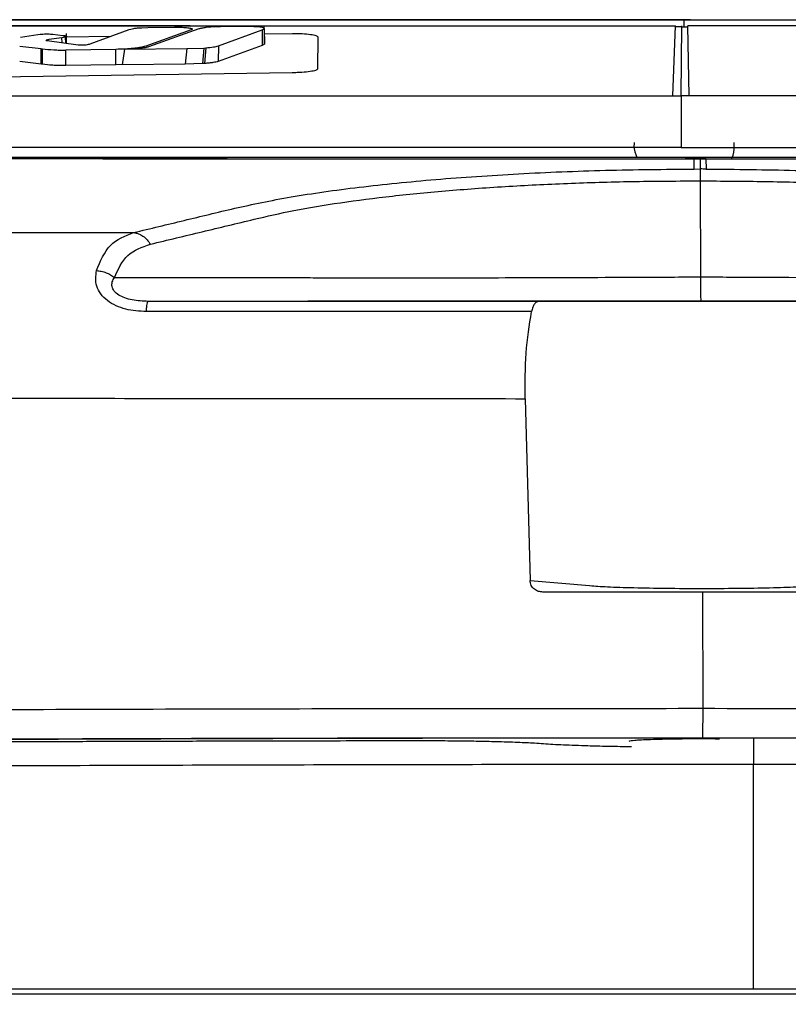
# Model space of a CAD drawing. Header units: millimetres. Extents: x 15 to 415, y 5 to 292.
# Tile 15 of 30: x 186 to 192, y 174 to 182. Entities that reach past the tile are written whole.
import ezdxf

# ---------------------------------------------------------------- set-up
doc = ezdxf.new("R2010")
doc.units = ezdxf.units.MM
doc.styles.add('SLDTEXTSTYLE0', font='TXT', dxfattribs={"width": 0.75})
doc.dimstyles.new('SLDDIMSTYLE1', dxfattribs={"dimtxt": 3.5, "dimasz": 3.556, "dimexe": 0, "dimexo": 0.0625, "dimgap": 0.875, "dimtad": 1, "dimdec": 0, "dimlfac": 5, "dimrnd": 1e-09, "dimzin": 12, "dimdsep": 46, "dimtxsty": 'SLDTEXTSTYLE0', "dimblk1": 'CLOSED', "dimblk2": 'CLOSED', "dimsah": 1, "dimcen": 0.09, "dimadec": 0, "dimazin": 3, "dimtfac": 1, "dimtofl": 0, "dimtmove": 0, "dimatfit": 3, "dimldrblk": 'CLOSED', "dimfxl": 0, "dimfrac": 2, "dimtolj": 1, "dimtzin": 12, "dimarcsym": 0})

# ---------------------------------------------------------------- blocks, each defined once
blk = doc.blocks.new('_Closed')
at = {"color": 0, "linetype": 'ByBlock', "lineweight": -2}
for p, q in [((-1, 0.166667), (0, 0)), ((-1, 0.166667), (-1, -0.166667)), ((0, 0), (-1, -0.166667)), ((0, 0), (-1, 0))]:
    blk.add_line(p, q, dxfattribs=at)
blk = doc.blocks.new('_D_2')
at = {"color": 7, "linetype": 'Continuous', "lineweight": 18}
for p, q in [((190.1997, 181.825), (153.9026, 181.825)), ((154.9026, 181.825), (154.9026, 129.0375)), ((171.6236, 129.0375), (153.9026, 129.0375))]:
    blk.add_line(p, q, dxfattribs=at)
at = {"color": 7, "linetype": 'Continuous', "lineweight": 18, "xscale": 3.556, "yscale": 3.556}
for p, rotation in [((154.9026, 181.825), 90.0000000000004), ((154.9026, 129.0375), 270.0000000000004)]:
    blk.add_blockref('_Closed', p, dxfattribs=dict(at, rotation=rotation))
at = {"color": 7, "linetype": 'Continuous', "lineweight": 18, "insert": (150.3909, 152.357), "char_height": 3.5, "attachment_point": 1, "rotation": 90, "style": 'SLDTEXTSTYLE0'}
blk.add_mtext('264', dxfattribs=at)

msp = doc.modelspace()

# ---------------------------------------------------------------- linework, layer by layer
at = {"color": 8, "linetype": 'Continuous', "lineweight": 25}
for p, q in [((191.2692, 181.8208), (191.2692, 181.8756)), ((186.3061, 181.6948), (186.3046, 181.7341)), ((186.3348, 181.6911), (186.3333, 181.7399)), ((186.3409, 181.7403), (186.6955, 181.7457)), ((187.9204, 181.7643), (188.1444, 181.7677))]:
    msp.add_line(p, q, dxfattribs=at)
at = {"color": 7, "linetype": 'Continuous', "lineweight": 25}
for p, q in [((191.32, 181.8767), (191.2716, 181.8767)), ((186.5302, 181.6855), (186.84, 181.7984)), ((186.84, 181.7984), (186.879, 181.8078)), ((186.9426, 181.8138), (186.9905, 181.8151)), ((187.3353, 181.7959), (186.9738, 181.667)), ((186.9905, 181.8151), (187.2018, 181.8175)), ((187.398, 181.8035), (186.9966, 181.6615)), ((187.2018, 181.8175), (187.2532, 181.8173)), ((187.3378, 181.7968), (187.3353, 181.7959)), ((187.4925, 181.8186), (187.4532, 181.815)), ((187.5696, 181.8211), (187.4925, 181.8186)), ((187.553, 181.6698), (187.9033, 181.7968)), ((187.7615, 181.823), (187.5696, 181.8211)), ((187.9033, 181.7968), (187.9031, 181.6728)), ((187.9033, 181.7968), (187.9196, 181.8061)), ((187.9194, 181.806), (187.9189, 181.825)), ((187.9196, 181.8061), (187.9215, 181.6822)), ((187.9223, 181.6855), (187.9201, 181.7768)), ((191.1804, 181.2691), (191.1997, 181.8278)), ((191.2497, 181.8208), (191.1997, 181.8208)), ((191.2453, 181.2691), (191.2497, 181.828)), ((191.2497, 181.8208), (191.2998, 181.8208)), ((191.3102, 181.2691), (191.2998, 181.8276)), ((185.9733, 181.7373), (186.1123, 181.7588)), ((186.1123, 181.7588), (186.131, 181.7613)), ((186.1802, 181.712), (186.1802, 181.7135)), ((186.1811, 181.7115), (186.186, 181.7106)), ((186.186, 181.7106), (186.4356, 181.6778)), ((186.3046, 181.7341), (186.2016, 181.7184)), ((186.2238, 181.7624), (186.2328, 181.7615)), ((186.2328, 181.7615), (186.3131, 181.7524)), ((186.3333, 181.7399), (186.3046, 181.7341)), ((186.3131, 181.7524), (186.3201, 181.7516)), ((186.3418, 181.6902), (186.3404, 181.7664)), ((188.3454, 181.7415), (188.3433, 181.4837)), ((185.9693, 181.6674), (186.1394, 181.6466)), ((186.1384, 181.523), (186.1394, 181.6466)), ((186.1394, 181.6466), (186.1497, 181.6452)), ((186.1488, 181.5216), (186.1497, 181.6452)), ((186.3346, 181.5119), (186.3353, 181.6355)), ((186.7358, 181.6406), (186.3353, 181.6355)), ((186.4356, 181.6778), (186.4397, 181.6773)), ((186.7357, 181.5171), (186.7358, 181.6406)), ((186.8033, 181.6414), (186.7862, 181.5177)), ((186.8033, 181.6414), (187.3004, 181.647)), ((186.9738, 181.667), (186.9606, 181.6628)), ((187.3004, 181.647), (187.287, 181.5235)), ((187.3004, 181.647), (187.4366, 181.6517)), ((187.4366, 181.6517), (187.4255, 181.5275)), ((187.4366, 181.6517), (187.4531, 181.6528)), ((187.4531, 181.6528), (187.4436, 181.5285)), ((187.9031, 181.6728), (187.5502, 181.5448)), ((187.553, 181.6698), (187.5502, 181.5448)), ((187.9215, 181.6822), (187.9031, 181.6728)), ((186.1384, 181.523), (185.968, 181.5438)), ((186.1488, 181.5216), (186.1384, 181.523)), ((186.7357, 181.5171), (186.3346, 181.5119)), ((186.7864, 181.5192), (186.7357, 181.5171)), ((187.287, 181.5235), (186.7862, 181.5177)), ((187.4255, 181.5275), (187.287, 181.5235)), ((187.4436, 181.5285), (187.4255, 181.5275)), ((188.1419, 181.4542), (183.4883, 181.3859)), ((191.1804, 181.2691), (191.2453, 181.2691)), ((191.2453, 181.2691), (191.2452, 180.8582)), ((191.3102, 181.2691), (191.2453, 181.2691)), ((191.2766, 180.778), (191.3219, 180.778)), ((191.3219, 180.778), (191.3671, 180.778)), ((191.3503, 180.6864), (191.3501, 180.7681)), ((191.396, 180.7681), (191.3501, 180.7681)), ((191.396, 180.7681), (191.3981, 180.6865)), ((191.4419, 180.7681), (191.396, 180.7681)), ((191.4419, 180.7681), (191.4459, 180.6864)), ((191.3503, 180.6864), (191.3981, 180.6865)), ((191.3986, 180.5915), (191.4004, 179.8257)), ((186.7231, 179.8208), (188.0312, 179.8214)), ((190.1077, 179.6296), (186.9921, 179.6301)), ((190.3777, 179.6299), (190.1077, 179.6296)), ((190.001, 178.8541), (190.0396, 177.4041)), ((190.0396, 177.4041), (190.5155, 177.3626)), ((191.4171, 177.3117), (190.1417, 177.3114)), ((191.4171, 177.3117), (191.4176, 176.3838)), ((192.6924, 177.311), (191.4171, 177.3117)), ((191.4176, 176.3838), (191.4168, 176.1495)), ((191.4168, 176.1495), (192.077, 176.1487)), ((191.8236, 176.1493), (191.8236, 175.9385)), ((191.8236, 174.1431), (191.8236, 175.9385))]:
    msp.add_line(p, q, dxfattribs=at)
for points, knots in [([(181.0234, 181.8776), (181.3343, 181.8776), (181.9625, 181.8776), (182.9111, 181.8776), (183.8654, 181.8775), (184.8197, 181.8775), (185.7762, 181.8774), (187.1678, 181.8773), (188.9996, 181.8771), (190.5139, 181.8769), (191.2716, 181.8767)], [0, 0, 0, 0, 0.09242, 0.186667, 0.280053, 0.373391, 0.466719, 0.560022, 0.779854, 1, 1, 1, 1]), ([(191.2692, 181.8756), (190.4768, 181.8757), (188.8921, 181.8759), (186.5212, 181.8761), (184.163, 181.8763), (182.5203, 181.8764), (181.5786, 181.8764), (181.4122, 181.8764), (181.3284, 181.8764)], [0, 0, 0, 0, 0.23727, 0.474528, 0.711772, 0.948977, 0.974309, 1, 1, 1, 1]), ([(191.2692, 181.8756), (192.0616, 181.8754), (193.6463, 181.8752), (196.0169, 181.8747), (198.3743, 181.8742), (200.0167, 181.8738), (200.9579, 181.8736), (201.1243, 181.8735), (201.2078, 181.8735)], [0, 0, 0, 0, 0.237275, 0.474528, 0.711783, 0.948977, 0.974393, 1, 1, 1, 1]), ([(191.32, 181.8767), (192.3328, 181.8766), (194.3588, 181.8763), (197.3881, 181.8757), (199.3856, 181.8752), (200.3844, 181.875)], [0, 0, 0, 0, 0.333258, 0.666611, 1, 1, 1, 1]), ([(181.9743, 181.8371), (182.9871, 181.8355), (185.0155, 181.8322), (188.0998, 181.8291), (190.1661, 181.8282), (191.1997, 181.8278)], [0, 0, 0, 0, 0.332624, 0.666163, 1, 1, 1, 1]), ([(186.879, 181.8078), (186.888, 181.8092), (186.9061, 181.8118), (186.9304, 181.8132), (186.9426, 181.8138)], [0, 0, 0, 0, 0.50023, 1, 1, 1, 1]), ([(187.2532, 181.8173), (187.2613, 181.817), (187.2775, 181.8166), (187.2995, 181.8149), (187.3177, 181.8126), (187.3319, 181.81), (187.3412, 181.8069), (187.3455, 181.8036), (187.345, 181.8001), (187.3402, 181.7979), (187.3378, 181.7968)], [0, 0, 0, 0, 0.125436, 0.250192, 0.381208, 0.500036, 0.626551, 0.749925, 0.873467, 1, 1, 1, 1]), ([(187.4532, 181.815), (187.4418, 181.8133), (187.4188, 181.8099), (187.405, 181.8056), (187.398, 181.8035)], [0, 0, 0, 0, 0.493466, 1, 1, 1, 1]), ([(187.858, 181.8209), (187.843, 181.8216), (187.8122, 181.8231), (187.7787, 181.823), (187.7615, 181.823)], [0, 0, 0, 0, 0.485837, 1, 1, 1, 1]), ([(187.9196, 181.8061), (187.9195, 181.8076), (187.9192, 181.8107), (187.9063, 181.8149), (187.8865, 181.8186), (187.8675, 181.8201), (187.858, 181.8209)], [0, 0, 0, 0, 0.249217, 0.499376, 0.750297, 1, 1, 1, 1]), ([(200.5289, 181.833), (199.8205, 181.8324), (198.4536, 181.8313), (196.4591, 181.8298), (194.6083, 181.8286), (192.9042, 181.8277), (191.8177, 181.8276), (191.2998, 181.8276)], [0, 0, 0, 0, 0.232796, 0.449189, 0.649185, 0.832788, 1, 1, 1, 1]), ([(186.131, 181.7613), (186.1381, 181.762), (186.1524, 181.7634), (186.1776, 181.7642), (186.2028, 181.764), (186.2168, 181.7629), (186.2238, 181.7624)], [0, 0, 0, 0, 0.250107, 0.499623, 0.749539, 1, 1, 1, 1]), ([(186.1802, 181.7135), (186.1797, 181.7131), (186.1787, 181.7125), (186.1803, 181.7119), (186.1811, 181.7115)], [0, 0, 0, 0, 0.500186, 1, 1, 1, 1]), ([(186.2016, 181.7184), (186.1969, 181.7176), (186.1876, 181.7162), (186.1827, 181.7144), (186.1802, 181.7135)], [0, 0, 0, 0, 0.4999504, 1, 1, 1, 1]), ([(186.3201, 181.7516), (186.325, 181.7508), (186.3346, 181.7492), (186.3411, 181.7462), (186.3415, 181.743), (186.336, 181.7409), (186.3333, 181.7399)], [0, 0, 0, 0, 0.250037, 0.499196, 0.749069, 1, 1, 1, 1]), ([(188.1444, 181.7677), (188.1576, 181.7678), (188.1843, 181.7678), (188.2352, 181.766), (188.2908, 181.7612), (188.3366, 181.7523), (188.3424, 181.7451), (188.3454, 181.7415)], [0, 0, 0, 0, 0.124886, 0.250704, 0.499965, 0.74921, 1, 1, 1, 1]), ([(186.1497, 181.6452), (186.1778, 181.6421), (186.2184, 181.6375), (186.2861, 181.6351), (186.319, 181.6354), (186.3353, 181.6355)], [0, 0, 0, 0, 0.53625, 0.771482, 1, 1, 1, 1]), ([(186.4397, 181.6773), (186.4441, 181.677), (186.453, 181.6762), (186.4694, 181.6761), (186.4856, 181.6768), (186.4943, 181.6778), (186.4986, 181.6783)], [0, 0, 0, 0, 0.250018, 0.499756, 0.749428, 1, 1, 1, 1]), ([(186.4986, 181.6783), (186.5052, 181.6794), (186.5184, 181.6816), (186.5263, 181.6842), (186.5302, 181.6855)], [0, 0, 0, 0, 0.499375, 1, 1, 1, 1]), ([(186.9606, 181.6628), (186.9491, 181.66), (186.9263, 181.6546), (186.8737, 181.648), (186.8093, 181.643), (186.7611, 181.6414), (186.7358, 181.6406)], [0, 0, 0, 0, 0.242903, 0.478964, 0.725849, 1, 1, 1, 1]), ([(186.9966, 181.6615), (186.988, 181.6591), (186.9709, 181.6542), (186.9261, 181.6483), (186.8694, 181.6438), (186.8263, 181.6422), (186.8033, 181.6414)], [0, 0, 0, 0, 0.235184, 0.46718, 0.716528, 1, 1, 1, 1]), ([(187.4531, 181.6528), (187.4752, 181.6551), (187.5196, 181.6596), (187.5419, 181.6664), (187.553, 181.6698)], [0, 0, 0, 0, 0.4989, 1, 1, 1, 1]), ([(187.5502, 181.5448), (187.545, 181.5431), (187.5348, 181.5397), (187.5104, 181.5352), (187.4801, 181.5313), (187.456, 181.5295), (187.4436, 181.5285)], [0, 0, 0, 0, 0.252199, 0.495492, 0.741109, 1, 1, 1, 1]), ([(186.3346, 181.512), (186.317, 181.5118), (186.2814, 181.5115), (186.2141, 181.5142), (186.1748, 181.5187), (186.1488, 181.5216)], [0, 0, 0, 0, 0.247403, 0.500797, 1, 1, 1, 1]), ([(188.3433, 181.4837), (188.3403, 181.4801), (188.3343, 181.4728), (188.2885, 181.4632), (188.2327, 181.4576), (188.1818, 181.4549), (188.1551, 181.4544), (188.1419, 181.4542)], [0, 0, 0, 0, 0.249751, 0.499274, 0.748387, 0.874977, 1, 1, 1, 1]), ([(179.6357, 181.2759), (180.5659, 181.275), (182.4394, 181.2732), (185.3071, 181.2713), (188.2272, 181.2698), (190.1927, 181.2694), (191.1804, 181.2691)], [0, 0, 0, 0, 0.2452357, 0.4939429, 0.7456845, 1, 1, 1, 1]), ([(202.8578, 181.2725), (201.9278, 181.2719), (200.0544, 181.2706), (197.1865, 181.2695), (194.2652, 181.269), (192.2987, 181.2691), (191.3102, 181.2691)], [0, 0, 0, 0, 0.245066, 0.493699, 0.745491, 1, 1, 1, 1]), ([(191.2452, 180.8582), (190.2628, 180.8583), (188.2979, 180.8586), (185.3619, 180.8592), (182.4437, 180.8599), (180.5259, 180.8604), (179.5669, 180.8606)], [0, 0, 0, 0, 0.250043, 0.500092, 0.750043, 1, 1, 1, 1]), ([(190.8713, 180.8972), (190.8701, 180.8883), (190.8648, 180.8476), (190.88, 180.8085), (190.8918, 180.7781)], [0, 0, 0, 0, 0.219962, 1, 1, 1, 1]), ([(191.2452, 180.8582), (192.2277, 180.858), (194.1927, 180.8578), (197.1293, 180.8575), (200.0484, 180.8573), (201.9671, 180.8573), (202.9265, 180.8572)], [0, 0, 0, 0, 0.250048, 0.500092, 0.750048, 1, 1, 1, 1]), ([(191.648, 180.7683), (191.6523, 180.7776), (191.6709, 180.8177), (191.67, 180.8627), (191.6693, 180.8973)], [0, 0, 0, 0, 0.231004, 1, 1, 1, 1]), ([(182.8948, 180.7697), (183.8132, 180.7695), (185.6712, 180.7691), (188.4965, 180.7685), (190.399, 180.7683), (191.3501, 180.7681)], [0, 0, 0, 0, 0.328341, 0.664236, 1, 1, 1, 1]), ([(182.8951, 180.77), (183.0022, 180.7699), (183.6639, 180.7698), (184.8876, 180.7695), (186.5679, 180.7691), (188.2052, 180.7688), (189.7967, 180.7685), (190.8305, 180.7685), (191.3776, 180.7683), (191.4137, 180.7683), (191.7273, 180.7683), (192.5772, 180.7681), (193.9866, 180.768), (195.6736, 180.7678), (197.5528, 180.7677), (198.8574, 180.7676), (199.607, 180.7676)], [0, 0, 0, 0, 0.019445, 0.120151, 0.220857, 0.321496, 0.413305, 0.505218, 0.506011, 0.510961, 0.511673, 0.561986, 0.662692, 0.763398, 0.864036, 1, 1, 1, 1]), ([(199.5968, 180.7762), (199.5566, 180.7762), (198.9616, 180.7763), (197.8048, 180.7766), (196.1246, 180.777), (194.4914, 180.7773), (192.9081, 180.7775), (191.8825, 180.7778), (191.3401, 180.7778), (191.3043, 180.7778), (190.9912, 180.7779), (190.1413, 180.7779), (188.7321, 180.7781), (187.0448, 180.7783), (185.3682, 180.7784), (183.9873, 180.7785), (183.1711, 180.7785), (182.9044, 180.7786)], [0, 0, 0, 0, 0.007307, 0.108138, 0.20897, 0.309734, 0.400929, 0.492224, 0.493018, 0.497896, 0.498609, 0.548985, 0.649816, 0.750648, 0.851412, 0.951459, 1, 1, 1, 1]), ([(191.2766, 180.778), (190.3285, 180.7781), (188.4316, 180.7784), (185.6343, 180.7786), (183.8016, 180.7787), (182.9046, 180.7788)], [0, 0, 0, 0, 0.337913, 0.675984, 1, 1, 1, 1]), ([(199.5966, 180.7764), (199.117, 180.7765), (198.0687, 180.7768), (196.1734, 180.7772), (193.9091, 180.7776), (192.2152, 180.7779), (191.3671, 180.778)], [0, 0, 0, 0, 0.176361, 0.385533, 0.692325, 1, 1, 1, 1]), ([(191.4419, 180.7681), (192.3927, 180.768), (194.2949, 180.7677), (197.023, 180.7675), (198.7844, 180.7674), (199.6073, 180.7673)], [0, 0, 0, 0, 0.347486, 0.695134, 1, 1, 1, 1]), ([(186.8768, 180.1793), (187.0119, 180.2116), (187.2821, 180.2761), (187.676, 180.3735), (188.1175, 180.4664), (188.6668, 180.5437), (189.2801, 180.6058), (189.9438, 180.6507), (190.6386, 180.6796), (191.1131, 180.6841), (191.3503, 180.6864)], [0, 0, 0, 0, 0.124836, 0.249673, 0.374631, 0.499759, 0.624853, 0.7499, 0.875009, 1, 1, 1, 1]), ([(191.3981, 180.6865), (191.3981, 180.6833), (191.3982, 180.6769), (191.3983, 180.6557), (191.3985, 180.6276), (191.3986, 180.6035), (191.3986, 180.5915)], [0, 0, 0, 0, 0.2500028, 0.5000081, 0.7499994, 1, 1, 1, 1]), ([(191.4459, 180.6864), (191.4379, 180.6864), (191.422, 180.6864), (191.406, 180.6865), (191.3981, 180.6865)], [0, 0, 0, 0, 0.5, 1, 1, 1, 1]), ([(191.4459, 180.6864), (191.6831, 180.6841), (192.1578, 180.6794), (192.854, 180.6503), (193.5198, 180.6052), (194.136, 180.5429), (194.689, 180.4655), (195.135, 180.3725), (195.5336, 180.275), (195.8069, 180.2103), (195.9435, 180.178)], [0, 0, 0, 0, 0.124991, 0.2501, 0.375147, 0.500241, 0.625369, 0.750327, 0.875164, 1, 1, 1, 1]), ([(187.8386, 180.285), (187.9407, 180.309), (188.1453, 180.3571), (188.5213, 180.419), (188.9371, 180.4724), (189.3895, 180.5163), (189.8688, 180.5505), (190.368, 180.5746), (190.88, 180.5894), (191.2258, 180.5908), (191.3986, 180.5915)], [0, 0, 0, 0, 0.124014, 0.248529, 0.373376, 0.498466, 0.623735, 0.749131, 0.874582, 1, 1, 1, 1]), ([(191.3986, 180.5915), (191.5715, 180.5907), (191.9174, 180.5892), (192.4301, 180.5743), (192.9304, 180.5501), (193.4114, 180.5157), (193.8657, 180.4717), (194.284, 180.4181), (194.6628, 180.3561), (194.8696, 180.308), (194.9728, 180.2839)], [0, 0, 0, 0, 0.1254181, 0.2508695, 0.376266, 0.5015351, 0.6266255, 0.7514716, 0.8759867, 1, 1, 1, 1]), ([(187.011, 180.0864), (187.1489, 180.1196), (187.4246, 180.186), (187.7006, 180.252), (187.8386, 180.285)], [0, 0, 0, 0, 0.500026, 1, 1, 1, 1]), ([(180.3982, 180.1847), (180.9327, 180.1841), (182.0017, 180.183), (183.6191, 180.1815), (185.2438, 180.1803), (186.3325, 180.1796), (186.8768, 180.1793)], [0, 0, 0, 0, 0.250004, 0.500008, 0.750003, 1, 1, 1, 1]), ([(186.5804, 179.8758), (186.6114, 179.9509), (186.6731, 180.1001), (186.8093, 180.153), (186.8768, 180.1793)], [0, 0, 0, 0, 0.503801, 1, 1, 1, 1]), ([(186.8768, 180.1793), (186.8897, 180.1771), (186.9155, 180.1725), (186.9522, 180.1524), (186.9854, 180.1242), (187.0024, 180.099), (187.011, 180.0864)], [0, 0, 0, 0, 0.250003, 0.500001, 0.75, 1, 1, 1, 1]), ([(186.7231, 179.8208), (186.753, 179.8867), (186.8128, 180.0183), (186.9449, 180.0637), (187.011, 180.0864)], [0, 0, 0, 0, 0.499929, 1, 1, 1, 1]), ([(186.9784, 179.5488), (186.9223, 179.5521), (186.8375, 179.5572), (186.7347, 179.5942), (186.6652, 179.6351), (186.6115, 179.6893), (186.5675, 179.7738), (186.5753, 179.8349), (186.5804, 179.8758)], [0, 0, 0, 0, 0.2328639, 0.3521987, 0.4748008, 0.603157, 0.7343562, 1, 1, 1, 1]), ([(186.5804, 179.8758), (186.5933, 179.8744), (186.6192, 179.8717), (186.657, 179.86), (186.6926, 179.8434), (186.7129, 179.8284), (186.7231, 179.8208)], [0, 0, 0, 0, 0.249999, 0.5, 0.749993, 1, 1, 1, 1]), ([(186.9921, 179.6301), (186.9493, 179.6318), (186.8862, 179.6343), (186.8071, 179.6559), (186.7563, 179.6796), (186.7189, 179.7123), (186.7023, 179.75), (186.7043, 179.7877), (186.7167, 179.8095), (186.7231, 179.8208)], [0, 0, 0, 0, 0.257956, 0.379592, 0.496012, 0.611376, 0.730246, 0.85971, 1, 1, 1, 1]), ([(188.0312, 179.8214), (188.091, 179.8209), (188.2104, 179.8199), (188.4445, 179.8188), (188.75, 179.8181), (189.1382, 179.8182), (189.7053, 179.8191), (190.3091, 179.821), (190.9289, 179.8233), (191.2428, 179.8251), (191.4004, 179.8259)], [0, 0, 0, 0, 0.071537, 0.14272, 0.253905, 0.379352, 0.504091, 0.751839, 0.875426, 1, 1, 1, 1]), ([(191.4004, 179.8259), (191.4005, 179.7993), (191.4007, 179.7462), (191.4009, 179.6823), (191.4014, 179.6392), (191.4016, 179.6336), (191.4018, 179.6311)], [0, 0, 0, 0, 0.23703, 0.473926, 0.756407, 1, 1, 1, 1]), ([(191.4004, 179.8259), (191.5581, 179.825), (191.8721, 179.8232), (192.4928, 179.8207), (193.098, 179.8186), (193.6675, 179.8175), (194.0903, 179.8173), (194.41, 179.818), (194.6404, 179.8193), (194.7346, 179.8201), (194.7819, 179.8205)], [0, 0, 0, 0, 0.124579, 0.248171, 0.495929, 0.620674, 0.746126, 0.887694, 0.943742, 1, 1, 1, 1]), ([(186.9784, 179.5488), (186.9793, 179.5607), (186.981, 179.5846), (186.9844, 179.61), (186.9881, 179.6269), (186.9908, 179.629), (186.9921, 179.6301)], [0, 0, 0, 0, 0.250005, 0.500006, 0.750004, 1, 1, 1, 1]), ([(191.4018, 179.6311), (191.1693, 179.6311), (190.7085, 179.6311), (190.0351, 179.6311), (189.3964, 179.6311), (188.8936, 179.631), (188.5769, 179.6309), (188.4358, 179.6308), (188.3779, 179.6308), (188.3486, 179.6308), (188.329, 179.6308), (188.3162, 179.6308), (188.3054, 179.6308), (188.2667, 179.6307), (188.2025, 179.6307), (188.1096, 179.6307), (188.0011, 179.6306), (187.7525, 179.6305), (187.4136, 179.6303), (187.1186, 179.6302), (186.9921, 179.6301)], [0, 0, 0, 0, 0.126122, 0.249979, 0.375006, 0.500003, 0.570838, 0.60141, 0.609372, 0.617317, 0.625248, 0.625587, 0.627986, 0.634403, 0.658277, 0.682368, 0.713001, 0.750175, 0.892861, 1, 1, 1, 1]), ([(190.1077, 179.6296), (190.1018, 179.6286), (190.0901, 179.6266), (190.0745, 179.61), (190.0611, 179.585), (190.0553, 179.5605), (190.0524, 179.5484)], [0, 0, 0, 0, 0.251518, 0.500176, 0.751832, 1, 1, 1, 1]), ([(192.4455, 179.6296), (192.4036, 179.6297), (192.3099, 179.6298), (192.0708, 179.6299), (191.7631, 179.6301), (191.4233, 179.6301), (191.08, 179.6302), (190.7637, 179.6301), (190.5163, 179.63), (190.4207, 179.6299), (190.3778, 179.6299)], [0, 0, 0, 0, 0.1074054, 0.2399029, 0.3655892, 0.4941556, 0.6241806, 0.7525701, 0.8889507, 1, 1, 1, 1]), ([(195.8354, 179.6288), (195.8247, 179.6288), (195.7839, 179.6289), (195.6957, 179.6289), (195.5613, 179.6291), (195.3864, 179.6292), (195.1744, 179.6294), (194.9387, 179.6295), (194.7246, 179.6297), (194.5606, 179.6298), (194.4109, 179.63), (194.2274, 179.6301), (193.8931, 179.6303), (193.411, 179.6305), (192.7687, 179.6308), (192.0937, 179.6309), (191.6327, 179.631), (191.4018, 179.6311)], [0, 0, 0, 0, 0.00893, 0.034271, 0.073946, 0.12167, 0.180903, 0.251758, 0.319346, 0.360373, 0.389491, 0.444111, 0.499999, 0.624996, 0.750024, 0.874799, 1, 1, 1, 1]), ([(190.0524, 179.5484), (189.5394, 179.5484), (188.5135, 179.5486), (187.4901, 179.5487), (186.9784, 179.5488)], [0, 0, 0, 0, 0.499967, 1, 1, 1, 1]), ([(190.001, 178.8541), (190.0008, 178.9781), (190.0003, 179.228), (190.0349, 179.4411), (190.0524, 179.5484)], [0, 0, 0, 0, 0.496475, 1, 1, 1, 1]), ([(180.0991, 178.8698), (180.9139, 178.8677), (182.5435, 178.8636), (185.017, 178.8591), (187.5037, 178.8557), (189.1686, 178.8546), (190.001, 178.8541)], [0, 0, 0, 0, 0.249993, 0.499996, 0.750001, 1, 1, 1, 1]), ([(190.1417, 177.3114), (190.1302, 177.3124), (190.1062, 177.3144), (190.0785, 177.3296), (190.0601, 177.3475), (190.049, 177.3644), (190.0414, 177.3835), (190.0402, 177.3972), (190.0396, 177.4041)], [0, 0, 0, 0, 0.224023, 0.466993, 0.599012, 0.728174, 0.863994, 1, 1, 1, 1]), ([(190.5155, 177.3626), (190.5585, 177.3595), (190.6443, 177.3532), (190.8618, 177.346), (191.1222, 177.3413), (191.4095, 177.3397), (191.6972, 177.3413), (191.9586, 177.3458), (192.1777, 177.3529), (192.265, 177.3592), (192.3086, 177.3624)], [0, 0, 0, 0, 0.124961, 0.249992, 0.375, 0.500001, 0.624951, 0.749987, 0.875013, 1, 1, 1, 1]), ([(179.0451, 176.3343), (180.0609, 176.3421), (182.0922, 176.3576), (185.1848, 176.3727), (188.2957, 176.3824), (190.3772, 176.3833), (191.4176, 176.3838)], [0, 0, 0, 0, 0.2500819, 0.5000703, 0.7500928, 1, 1, 1, 1]), ([(191.4176, 176.3838), (192.458, 176.383), (194.5391, 176.3815), (197.6476, 176.3709), (200.7364, 176.3549), (202.7639, 176.3388), (203.7779, 176.3308)], [0, 0, 0, 0, 0.2499072, 0.4999297, 0.7499181, 1, 1, 1, 1]), ([(179.0922, 176.0987), (180.104, 176.1067), (182.1274, 176.1226), (185.2079, 176.1381), (188.307, 176.1481), (190.3803, 176.149), (191.4168, 176.1495)], [0, 0, 0, 0, 0.250039, 0.500071, 0.750079, 1, 1, 1, 1]), ([(179.5022, 176.0969), (179.696, 176.0985), (180.6651, 176.1067), (182.4233, 176.1196), (184.3931, 176.1308), (186.3724, 176.1395), (187.9623, 176.1445), (189.9124, 176.1485), (191.0675, 176.1489), (191.8236, 176.1493)], [0, 0, 0, 0, 0.048091, 0.2405043, 0.4329175, 0.5291045, 0.7215177, 0.8177047, 1, 1, 1, 1]), ([(190.8484, 176.076), (190.8394, 176.0762), (190.7727, 176.0771), (190.6543, 176.0795), (190.5139, 176.083), (190.3979, 176.0868), (190.3046, 176.0904), (190.1846, 176.0962), (190.0968, 176.1038), (189.9474, 176.1115), (189.7883, 176.1165), (189.6295, 176.12), (189.4992, 176.1219), (189.3843, 176.123), (189.288, 176.1236), (189.1941, 176.1239), (189.0862, 176.1239), (188.9613, 176.1238), (188.7844, 176.1235), (188.525, 176.123), (188.1707, 176.1223), (187.7724, 176.1214), (187.336, 176.1203), (186.8771, 176.119), (186.2579, 176.117), (185.5212, 176.1143), (184.6869, 176.1108), (183.9089, 176.107), (183.2019, 176.1032), (182.6499, 176.1001), (182.2362, 176.0976), (181.9988, 176.0951), (181.8451, 176.092), (181.746, 176.0894), (181.659, 176.0865), (181.5672, 176.0827), (181.4788, 176.0777), (181.4188, 176.0727), (181.4025, 176.0697), (181.3979, 176.0688)], [0, 0, 0, 0, 0.0027837, 0.020498, 0.0390572, 0.0520306, 0.0656314, 0.0793566, 0.1099847, 0.1326359, 0.155097, 0.170521, 0.1859545, 0.1953686, 0.2046617, 0.2139182, 0.2222905, 0.2355224, 0.2496667, 0.272922, 0.3098418, 0.351218, 0.3870874, 0.4349778, 0.4829355, 0.5649265, 0.6468552, 0.7233391, 0.7895726, 0.8515518, 0.8832487, 0.9096412, 0.9218241, 0.9340278, 0.9450089, 0.9561299, 0.974651, 0.9929749, 1, 1, 1, 1]), ([(190.83, 176.1219), (190.8388, 176.1246), (190.8566, 176.1299), (190.9713, 176.1356), (191.0923, 176.1391), (191.2286, 176.1415), (191.3904, 176.1428), (191.5067, 176.1417), (191.5517, 176.1413)], [0, 0, 0, 0, 0.216091, 0.433429, 0.546613, 0.660011, 0.868317, 1, 1, 1, 1]), ([(191.8236, 176.1493), (192.0231, 176.1492), (193.0205, 176.1491), (194.4167, 176.1473), (196.0087, 176.1435), (197.5977, 176.1383), (199.1812, 176.1312), (200.9321, 176.1211), (202.4588, 176.1108), (203.5829, 176.1015), (204.145, 176.0969)], [0, 0, 0, 0, 0.0480902, 0.2405002, 0.3366856, 0.4328709, 0.625281, 0.7214664, 0.8607332, 1, 1, 1, 1]), ([(179.4541, 175.8858), (179.6479, 175.8874), (180.617, 175.8957), (182.3751, 175.9086), (184.3447, 175.9198), (186.3239, 175.9286), (187.9138, 175.9337), (189.8799, 175.9377), (191.0513, 175.9382), (191.8236, 175.9385)], [0, 0, 0, 0, 0.047904, 0.239568, 0.431232, 0.527044, 0.718708, 0.81452, 1, 1, 1, 1]), ([(191.8236, 175.9385), (192.0231, 175.9385), (193.0205, 175.9384), (194.4167, 175.9366), (196.0088, 175.9327), (197.5978, 175.9275), (199.1814, 175.9204), (200.9405, 175.9103), (202.4832, 175.8999), (203.6232, 175.8905), (204.1931, 175.8858)], [0, 0, 0, 0, 0.047903, 0.239564, 0.335374, 0.431185, 0.622846, 0.718657, 0.859328, 1, 1, 1, 1]), ([(207.4357, 174.1029), (207.4362, 174.1029), (207.4386, 174.1029), (207.4034, 174.1029), (207.3326, 174.1029), (207.2364, 174.1029), (207.1041, 174.1029), (206.9355, 174.1029), (206.791, 174.1029), (206.6285, 174.1029), (206.4932, 174.1029), (206.4053, 174.1029), (206.3789, 174.1029), (206.3677, 174.1029), (206.3605, 174.1029), (206.338, 174.1029), (206.2685, 174.1029), (206.1108, 174.1029), (205.8467, 174.1029), (205.5121, 174.1029), (205.1225, 174.1029), (204.682, 174.1029), (204.3468, 174.1029), (204.0835, 174.1029), (203.6664, 174.1029), (202.9491, 174.1029), (201.6686, 174.1029), (200.0584, 174.1029), (198.4382, 174.1029), (196.8125, 174.1029), (195.5079, 174.1029), (194.2011, 174.1029), (193.2201, 174.1029), (191.9114, 174.1029), (190.6022, 174.1029), (189.2943, 174.1029), (187.9877, 174.1029), (186.3574, 174.1029), (184.7337, 174.1029), (183.1005, 174.1029), (181.7884, 174.1029), (180.4751, 174.1029), (179.8217, 174.1029), (179.4949, 174.1029)], [0, 0, 0, 0, 0.011378, 0.061814, 0.087028, 0.112243, 0.162679, 0.187893, 0.213108, 0.238323, 0.263537, 0.269841, 0.272992, 0.27378, 0.274174, 0.27575, 0.282059, 0.29471, 0.307727, 0.320377, 0.333395, 0.346045, 0.359062, 0.360638, 0.366942, 0.392157, 0.417371, 0.467808, 0.518244, 0.543459, 0.593895, 0.61911, 0.644324, 0.669539, 0.719975, 0.74519, 0.770405, 0.820841, 0.871277, 0.896492, 0.948205, 0.974098, 1, 1, 1, 1]), ([(191.8236, 174.1431), (190.7879, 174.1431), (188.7147, 174.1431), (185.6161, 174.1431), (182.537, 174.1431), (180.5155, 174.1431), (179.5057, 174.1431)], [0, 0, 0, 0, 0.2497681, 0.4999956, 0.7502254, 1, 1, 1, 1]), ([(204.1415, 174.1431), (204.122, 174.1431), (203.2999, 174.1431), (201.6635, 174.1431), (199.2184, 174.1431), (196.7587, 174.1431), (194.293, 174.1431), (192.6463, 174.1431), (191.8236, 174.1431)], [0, 0, 0, 0, 0.004844, 0.204227, 0.403954, 0.602832, 0.801591, 1, 1, 1, 1])]:
    msp.add_open_spline(points, degree=3, knots=knots, dxfattribs=at)

# ---------------------------------------------------------------- dimensions: what is measured, and where the dimension line sits
at = {"color": 7, "linetype": 'Continuous', "lineweight": 18}
dim = msp.add_linear_dim(base=(154.9026, 129.0375), p1=(191.1997, 181.825), p2=(172.6236, 129.0375), angle=90, dimstyle='SLDDIMSTYLE1', dxfattribs=at)
dim.commit()
dim.dimension.update_dxf_attribs({"geometry": '_D_2', "text_midpoint": (154.9026, 156.2361), "dimtype": 160})

doc.saveas('drawing.dxf')
